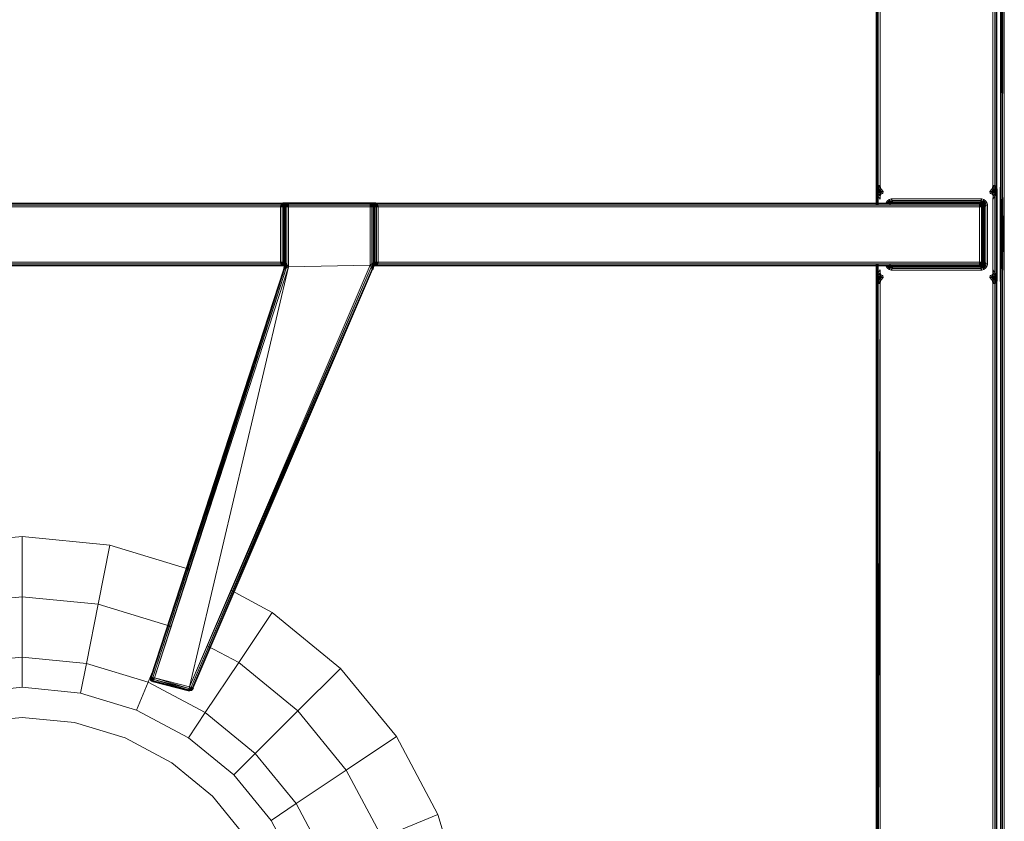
# Model space of a CAD drawing. Header units: millimetres. Extents: x 1 to 3476, y -521 to 159.
# Tile 114 of 130: x 3023 to 3169, y -239 to -120. Entities that reach past the tile are written whole.
import ezdxf

# ---------------------------------------------------------------- set-up
doc = ezdxf.new("R2010")
doc.units = ezdxf.units.MM
doc.layers.add('VG491211CA_dwg', color=8, linetype='Continuous', lineweight=9)

# ---------------------------------------------------------------- blocks, each defined once
blk = doc.blocks.new('VG491211CA_dwg-300031-Poziom 1')
at = {"color": 18, "lineweight": 9}
for p, q in [((599.59, -24.52), (599.59, -144.63)), ((599.86, -24.52), (599.86, -144.66)), ((600.04, -144.78), (600.04, -24.52)), ((600.16, -144.96), (600.16, -24.52)), ((600.82, -44.97), (600.71, -144.89)), ((600.71, -45.02), (600.71, -144.89)), ((600.82, -44.97), (600.83, -144.94)), ((601.01, -145.04), (600.82, -44.97)), ((601.01, -145.04), (601.01, -44.87)), ((601.27, -145.17), (601.01, -44.87)), ((601.27, -145.17), (601.27, -44.74)), ((582.23, -103.47), (582.23, -144.96)), ((582.34, -103.47), (582.34, -144.78)), ((582.53, -144.66), (582.53, -103.48)), ((582.79, -144.63), (582.79, -103.48)), ((582.23, -144.96), (582.19, -145.23)), ((582.19, -147.57), (582.19, -144.96)), ((582.34, -144.78), (582.23, -144.96)), ((582.23, -144.96), (582.37, -145.09)), ((582.23, -144.96), (582.27, -145.27)), ((582.23, -147.57), (582.23, -144.96)), ((582.53, -144.66), (582.34, -144.78)), ((582.37, -145.09), (582.34, -144.78)), ((582.54, -144.97), (582.34, -144.78)), ((582.34, -147.57), (582.34, -144.78)), ((582.54, -144.97), (582.37, -145.09)), ((582.79, -144.63), (582.53, -144.66)), ((582.54, -144.97), (582.53, -144.66)), ((582.85, -144.93), (582.53, -144.66)), ((582.53, -144.66), (582.53, -147.57)), ((582.85, -144.93), (582.54, -144.97)), ((582.64, -145.27), (582.54, -144.97)), ((582.85, -144.93), (582.64, -145.27)), ((582.85, -144.93), (582.79, -144.63)), ((582.79, -144.63), (582.79, -146.67)), ((583, -145.23), (582.85, -144.93)), ((599.54, -144.93), (599.38, -145.23)), ((599.59, -144.63), (599.54, -144.93)), ((599.86, -144.66), (599.54, -144.93)), ((599.84, -144.97), (599.54, -144.93)), ((599.54, -144.93), (599.75, -145.27)), ((599.86, -144.66), (599.59, -144.63)), ((599.59, -146.08), (599.59, -144.63)), ((599.84, -144.97), (599.75, -145.27)), ((599.86, -144.66), (599.84, -144.97)), ((600.04, -144.78), (599.84, -144.97)), ((600.01, -145.09), (599.84, -144.97)), ((600.04, -144.78), (599.86, -144.66)), ((599.86, -159.19), (599.86, -144.66)), ((600.04, -144.78), (600.01, -145.09)), ((600.16, -144.96), (600.01, -145.09)), ((600.16, -144.96), (600.04, -144.78)), ((600.04, -159.07), (600.04, -144.78)), ((600.12, -145.27), (600.16, -144.96)), ((600.19, -145.23), (600.16, -144.96)), ((600.71, -144.89), (600.67, -158.94)), ((600.67, -144.89), (600.67, -158.92)), ((600.67, -158.92), (600.67, -144.89)), ((600.71, -144.89), (600.71, -158.92)), ((600.71, -144.89), (600.71, -158.92)), ((600.83, -144.94), (600.71, -158.92)), ((600.83, -144.94), (600.82, -158.86)), ((601.01, -158.77), (600.83, -144.94)), ((582.19, -145.23), (582.27, -145.27)), ((582.19, -145.23), (582.23, -145.54)), ((582.19, -145.23), (582.19, -147.57)), ((582.27, -145.27), (582.23, -145.54)), ((582.23, -145.54), (582.37, -145.57)), ((582.23, -145.54), (582.34, -145.89)), ((582.23, -145.54), (582.23, -147.57)), ((582.37, -145.09), (582.27, -145.27)), ((582.27, -145.27), (582.45, -145.37)), ((582.27, -145.27), (582.37, -145.57)), ((582.34, -145.89), (582.37, -145.57)), ((582.34, -145.89), (582.52, -145.87)), ((582.34, -145.89), (582.53, -146.27)), ((582.34, -145.89), (582.34, -147.57)), ((582.45, -145.37), (582.37, -145.09)), ((582.64, -145.27), (582.37, -145.09)), ((582.37, -145.57), (582.45, -145.37)), ((582.37, -145.57), (582.6, -145.6)), ((582.37, -145.57), (582.52, -145.87)), ((582.64, -145.27), (582.45, -145.37)), ((582.6, -145.6), (582.45, -145.37)), ((582.52, -145.87), (582.6, -145.6)), ((582.52, -145.87), (582.92, -145.95)), ((582.52, -145.87), (582.78, -146.24)), ((582.53, -146.27), (582.52, -145.87)), ((582.53, -146.27), (582.79, -146.67)), ((582.53, -147.57), (582.53, -146.27)), ((582.6, -145.6), (582.64, -145.27)), ((582.6, -145.6), (582.85, -145.51)), ((582.92, -145.95), (582.6, -145.6)), ((583, -145.23), (582.64, -145.27)), ((582.85, -145.51), (582.64, -145.27)), ((582.78, -146.24), (582.92, -145.95)), ((582.79, -146.67), (582.78, -146.24)), ((582.85, -145.51), (583, -145.23)), ((582.85, -145.51), (583.27, -145.53)), ((582.92, -145.95), (582.85, -145.51)), ((583.2, -145.81), (582.85, -145.51)), ((582.92, -145.95), (583.2, -145.81)), ((583.27, -145.53), (583, -145.23)), ((583.2, -145.81), (583.27, -145.53)), ((599.38, -145.23), (599.12, -145.53)), ((599.12, -145.53), (599.53, -145.51)), ((599.12, -145.53), (599.18, -145.81)), ((599.53, -145.51), (599.18, -145.81)), ((599.18, -145.81), (599.47, -145.95)), ((599.75, -145.27), (599.38, -145.23)), ((599.38, -145.23), (599.53, -145.51)), ((599.53, -145.51), (599.47, -145.95)), ((599.78, -145.6), (599.47, -145.95)), ((599.47, -145.95), (599.87, -145.87)), ((599.47, -145.95), (599.61, -146.24)), ((599.75, -145.27), (599.53, -145.51)), ((599.53, -145.51), (599.78, -145.6)), ((599.61, -146.24), (599.59, -146.67)), ((599.59, -146.67), (599.86, -146.27)), ((599.61, -146.24), (599.87, -145.87)), ((600.01, -145.09), (599.75, -145.27)), ((599.93, -145.37), (599.75, -145.27)), ((599.75, -145.27), (599.78, -145.6)), ((599.93, -145.37), (599.78, -145.6)), ((599.78, -145.6), (600.01, -145.57)), ((599.78, -145.6), (599.87, -145.87)), ((599.87, -145.87), (599.86, -146.27)), ((599.86, -146.27), (600.04, -145.89)), ((599.86, -146.27), (599.86, -157.58)), ((599.87, -145.87), (600.01, -145.57)), ((599.87, -145.87), (600.04, -145.89)), ((600.01, -145.09), (599.93, -145.37)), ((600.12, -145.27), (599.93, -145.37)), ((599.93, -145.37), (600.01, -145.57)), ((600.12, -145.27), (600.01, -145.09)), ((600.01, -145.57), (600.12, -145.27)), ((600.16, -145.54), (600.01, -145.57)), ((600.01, -145.57), (600.04, -145.89)), ((600.04, -145.89), (600.16, -145.54)), ((600.04, -157.96), (600.04, -145.89)), ((600.19, -145.23), (600.12, -145.27)), ((600.16, -145.54), (600.12, -145.27)), ((600.16, -145.54), (600.19, -145.23)), ((600.16, -158.31), (600.16, -145.54)), ((600.16, -146.08), (600.16, -158.89)), ((600.19, -158.62), (600.19, -145.23)), ((600.19, -146.08), (600.19, -158.89)), ((600.82, -146.08), (600.82, -158.86)), ((601.01, -158.77), (601.01, -145.04)), ((601.27, -158.64), (601.01, -145.04)), ((601.01, -158.77), (601.01, -146.08)), ((601.27, -158.64), (601.27, -145.17)), ((493.91, -147.26), (413.95, -147.26)), ((493.73, -147.38), (414.14, -147.38)), ((414.25, -147.56), (493.61, -147.56)), ((414.29, -147.83), (493.58, -147.83)), ((493.61, -147.56), (493.58, -147.83)), ((493.58, -147.83), (493.84, -147.83)), ((493.58, -147.83), (493.58, -156.02)), ((494.78, -147.83), (493.58, -147.83)), ((493.73, -147.38), (493.61, -147.56)), ((493.61, -147.56), (493.87, -147.57)), ((493.61, -147.56), (493.84, -147.83)), ((508.08, -147.56), (493.61, -147.56)), ((493.91, -147.26), (493.73, -147.38)), ((493.73, -147.38), (493.98, -147.35)), ((493.73, -147.38), (493.87, -147.57)), ((493.73, -147.38), (507.97, -147.38)), ((493.87, -147.57), (493.84, -147.83)), ((493.84, -147.83), (494.03, -147.83)), ((493.84, -147.83), (493.84, -156.02)), ((493.98, -147.35), (493.87, -147.57)), ((493.87, -147.57), (494.06, -147.57)), ((493.87, -147.57), (494.03, -147.83)), ((494.18, -147.23), (493.91, -147.26)), ((493.91, -147.23), (507.78, -147.23)), ((494.16, -147.26), (493.91, -147.26)), ((493.91, -147.26), (493.98, -147.35)), ((493.91, -147.26), (507.78, -147.26)), ((494.16, -147.26), (493.98, -147.35)), ((493.98, -147.35), (494.18, -147.34)), ((493.98, -147.35), (494.06, -147.57)), ((494.06, -147.57), (494.03, -147.83)), ((494.03, -147.83), (494.18, -147.57)), ((494.03, -147.83), (494.14, -147.83)), ((494.03, -147.83), (494.03, -156.02)), ((494.18, -147.34), (494.06, -147.57)), ((494.06, -147.57), (494.18, -147.57)), ((494.14, -147.83), (494.21, -147.56)), ((494.14, -147.83), (494.18, -147.57)), ((494.14, -147.83), (494.18, -147.83)), ((494.14, -156.02), (494.14, -147.83)), ((494.44, -147.23), (494.16, -147.26)), ((494.18, -147.23), (494.16, -147.26)), ((494.33, -147.25), (494.16, -147.26)), ((494.16, -147.26), (494.18, -147.34)), ((494.44, -147.23), (494.18, -147.23)), ((494.18, -147.34), (494.33, -147.25)), ((494.18, -147.34), (494.29, -147.36)), ((494.18, -147.57), (494.18, -147.34)), ((494.18, -147.57), (494.29, -147.36)), ((494.18, -147.57), (494.33, -147.38)), ((494.21, -147.56), (494.18, -147.83)), ((494.18, -147.57), (494.21, -147.56)), ((494.18, -147.83), (494.21, -147.56)), ((494.18, -147.83), (494.25, -147.58)), ((494.18, -147.83), (494.21, -147.83)), ((494.18, -147.83), (494.18, -156.02)), ((494.18, -156.02), (494.18, -147.83)), ((494.33, -147.38), (494.21, -147.56)), ((494.21, -147.56), (494.33, -147.38)), ((494.21, -147.56), (494.35, -147.39)), ((494.21, -147.56), (494.25, -147.58)), ((494.25, -147.58), (494.21, -147.83)), ((494.21, -147.83), (494.35, -147.62)), ((494.21, -147.83), (494.33, -147.83)), ((494.21, -147.83), (494.21, -156.07)), ((494.35, -147.39), (494.25, -147.58)), ((494.25, -147.58), (494.4, -147.45)), ((494.25, -147.58), (494.35, -147.62)), ((494.29, -147.36), (494.33, -147.25)), ((494.29, -147.36), (494.46, -147.26)), ((494.29, -147.36), (494.33, -147.38)), ((494.33, -147.25), (494.63, -147.23)), ((494.44, -147.23), (494.33, -147.25)), ((494.46, -147.26), (494.33, -147.25)), ((494.51, -147.26), (494.33, -147.38)), ((494.33, -147.38), (494.46, -147.26)), ((494.33, -147.38), (494.51, -147.26)), ((494.33, -147.38), (494.35, -147.39)), ((494.33, -147.83), (494.35, -147.62)), ((494.51, -147.83), (494.33, -147.83)), ((494.33, -147.83), (494.33, -156.2)), ((494.51, -147.26), (494.35, -147.39)), ((494.53, -147.3), (494.35, -147.39)), ((494.35, -147.39), (494.4, -147.45)), ((494.35, -147.62), (494.4, -147.45)), ((494.35, -147.62), (494.53, -147.58)), ((494.51, -147.83), (494.35, -147.62)), ((494.53, -147.3), (494.4, -147.45)), ((494.4, -147.45), (494.57, -147.39)), ((494.53, -147.58), (494.4, -147.45)), ((494.63, -147.23), (494.44, -147.23)), ((494.46, -147.26), (494.63, -147.23)), ((494.46, -147.26), (494.74, -147.23)), ((494.51, -147.26), (494.46, -147.26)), ((494.78, -147.23), (494.51, -147.26)), ((494.51, -147.26), (494.74, -147.23)), ((494.51, -147.26), (494.78, -147.23)), ((494.53, -147.3), (494.51, -147.26)), ((494.51, -147.83), (494.53, -147.58)), ((494.51, -156.41), (494.51, -147.83)), ((494.78, -147.83), (494.51, -147.83)), ((494.78, -147.23), (494.53, -147.3)), ((494.78, -147.26), (494.53, -147.3)), ((494.57, -147.39), (494.53, -147.3)), ((494.53, -147.58), (494.57, -147.39)), ((494.53, -147.58), (494.78, -147.56)), ((494.78, -147.83), (494.53, -147.58)), ((494.78, -147.26), (494.57, -147.39)), ((494.57, -147.39), (494.78, -147.38)), ((494.78, -147.56), (494.57, -147.39)), ((494.74, -147.23), (494.63, -147.23)), ((494.78, -147.23), (494.74, -147.23)), ((494.78, -147.26), (494.78, -147.23)), ((506.92, -147.23), (494.78, -147.23)), ((494.78, -147.38), (494.78, -147.26)), ((506.92, -147.26), (494.78, -147.26)), ((494.78, -147.56), (494.78, -147.38)), ((494.78, -147.38), (506.92, -147.38)), ((494.78, -147.83), (494.78, -147.56)), ((494.78, -147.56), (506.92, -147.56)), ((494.78, -156.71), (494.78, -147.83)), ((494.78, -147.83), (506.92, -147.83)), ((507.18, -147.26), (506.92, -147.23)), ((506.92, -147.23), (507.16, -147.3)), ((506.92, -147.23), (506.92, -147.26)), ((506.92, -147.23), (507.18, -147.26)), ((506.96, -147.23), (506.92, -147.23)), ((507.16, -147.3), (506.92, -147.26)), ((506.92, -147.26), (507.13, -147.39)), ((506.92, -147.26), (506.92, -147.38)), ((506.92, -147.38), (507.13, -147.39)), ((506.92, -147.38), (506.92, -147.56)), ((506.92, -147.56), (507.13, -147.39)), ((506.92, -147.56), (507.16, -147.58)), ((506.92, -147.56), (506.92, -147.83)), ((506.92, -147.83), (507.16, -147.58)), ((507.18, -147.83), (506.92, -147.83)), ((506.92, -147.83), (506.92, -156.51)), ((508.12, -147.83), (506.92, -147.83)), ((506.96, -147.23), (507.23, -147.26)), ((507.07, -147.23), (506.96, -147.23)), ((506.96, -147.23), (507.18, -147.26)), ((507.26, -147.23), (507.07, -147.23)), ((507.07, -147.23), (507.36, -147.25)), ((507.07, -147.23), (507.23, -147.26)), ((507.16, -147.3), (507.13, -147.39)), ((507.13, -147.39), (507.29, -147.45)), ((507.13, -147.39), (507.16, -147.58)), ((507.18, -147.26), (507.16, -147.3)), ((507.35, -147.39), (507.16, -147.3)), ((507.16, -147.3), (507.29, -147.45)), ((507.16, -147.58), (507.29, -147.45)), ((507.16, -147.58), (507.35, -147.62)), ((507.16, -147.58), (507.18, -147.83)), ((507.37, -147.38), (507.18, -147.26)), ((507.18, -147.26), (507.35, -147.39)), ((507.18, -147.26), (507.37, -147.38)), ((507.23, -147.26), (507.18, -147.26)), ((507.18, -147.83), (507.35, -147.62)), ((507.37, -147.83), (507.18, -147.83)), ((507.18, -147.83), (507.18, -156.3)), ((507.36, -147.25), (507.23, -147.26)), ((507.23, -147.26), (507.41, -147.36)), ((507.23, -147.26), (507.37, -147.38)), ((507.53, -147.26), (507.26, -147.23)), ((507.26, -147.23), (507.36, -147.25)), ((507.52, -147.23), (507.26, -147.23)), ((507.29, -147.45), (507.35, -147.39)), ((507.29, -147.45), (507.35, -147.62)), ((507.44, -147.58), (507.29, -147.45)), ((507.35, -147.39), (507.37, -147.38)), ((507.44, -147.58), (507.35, -147.39)), ((507.48, -147.56), (507.35, -147.39)), ((507.35, -147.62), (507.44, -147.58)), ((507.35, -147.62), (507.37, -147.83)), ((507.48, -147.83), (507.35, -147.62)), ((507.53, -147.26), (507.36, -147.25)), ((507.36, -147.25), (507.52, -147.34)), ((507.36, -147.25), (507.41, -147.36)), ((507.37, -147.38), (507.41, -147.36)), ((507.48, -147.56), (507.37, -147.38)), ((507.37, -147.38), (507.52, -147.57)), ((507.37, -147.38), (507.48, -147.56)), ((507.37, -156.15), (507.37, -147.83)), ((507.37, -147.83), (507.48, -147.83)), ((507.41, -147.36), (507.52, -147.34)), ((507.41, -147.36), (507.52, -147.57)), ((507.44, -147.58), (507.48, -147.56)), ((507.48, -147.83), (507.44, -147.58)), ((507.52, -147.83), (507.44, -147.58)), ((507.52, -147.83), (507.48, -147.56)), ((507.48, -147.56), (507.52, -147.57)), ((507.48, -147.56), (507.56, -147.83)), ((507.48, -147.56), (507.52, -147.83)), ((507.48, -147.83), (507.52, -147.83)), ((507.48, -156.05), (507.48, -147.83)), ((507.78, -147.26), (507.52, -147.23)), ((507.52, -147.23), (507.53, -147.26)), ((507.53, -147.26), (507.52, -147.34)), ((507.52, -147.34), (507.72, -147.35)), ((507.52, -147.57), (507.52, -147.34)), ((507.63, -147.57), (507.52, -147.34)), ((507.52, -147.57), (507.63, -147.57)), ((507.52, -147.57), (507.67, -147.83)), ((507.52, -147.57), (507.56, -147.83)), ((507.52, -147.83), (507.56, -147.83)), ((507.52, -156.02), (507.52, -147.83)), ((507.52, -147.83), (507.52, -156.02)), ((507.72, -147.35), (507.53, -147.26)), ((507.78, -147.26), (507.53, -147.26)), ((507.56, -147.83), (507.67, -147.83)), ((507.56, -147.83), (507.56, -156.02)), ((507.63, -147.57), (507.72, -147.35)), ((507.67, -147.83), (507.63, -147.57)), ((507.63, -147.57), (507.83, -147.57)), ((507.67, -147.83), (507.83, -147.57)), ((507.67, -147.83), (507.86, -147.83)), ((507.67, -156.02), (507.67, -147.83)), ((507.78, -147.26), (507.72, -147.35)), ((507.72, -147.35), (507.97, -147.38)), ((507.83, -147.57), (507.72, -147.35)), ((507.97, -147.38), (507.78, -147.26)), ((597.59, -147.26), (507.78, -147.26)), ((507.83, -147.57), (507.97, -147.38)), ((507.83, -147.57), (508.08, -147.56)), ((507.86, -147.83), (507.83, -147.57)), ((507.86, -147.83), (508.08, -147.56)), ((507.86, -147.83), (508.12, -147.83)), ((507.86, -156.02), (507.86, -147.83)), ((508.08, -147.56), (507.97, -147.38)), ((584.19, -147.38), (507.97, -147.38)), ((508.12, -147.83), (508.08, -147.56)), ((508.08, -147.56), (584.19, -147.56)), ((508.12, -156.02), (508.12, -147.83)), ((508.12, -147.83), (597.59, -147.83)), ((583.89, -146.93), (583.71, -147.17)), ((583.71, -147.17), (584.11, -147.14)), ((584.14, -146.74), (583.89, -146.93)), ((584.11, -147.14), (583.89, -146.93)), ((584.11, -147.14), (583.94, -147.36)), ((584.14, -146.74), (584.11, -147.14)), ((584.32, -146.97), (584.11, -147.14)), ((584.22, -147.25), (584.11, -147.14)), ((584.44, -146.63), (584.14, -146.74)), ((584.32, -146.97), (584.14, -146.74)), ((584.19, -147.54), (584.31, -147.34)), ((584.31, -147.37), (584.19, -147.55)), ((584.32, -147.37), (584.19, -147.55)), ((584.19, -147.38), (597.59, -147.38)), ((584.19, -147.56), (597.59, -147.56)), ((584.32, -146.97), (584.22, -147.25)), ((584.43, -147.12), (584.22, -147.25)), ((584.23, -147.56), (584.31, -147.34)), ((584.34, -147.38), (584.23, -147.56)), ((584.23, -147.56), (584.34, -147.38)), ((584.27, -147.26), (584.79, -147.23)), ((584.31, -147.34), (584.43, -147.12)), ((584.6, -146.89), (584.32, -146.97)), ((584.43, -147.12), (584.32, -146.97)), ((584.6, -146.89), (584.43, -147.12)), ((584.7, -147.08), (584.43, -147.12)), ((584.51, -147.23), (584.43, -147.12)), ((584.6, -146.89), (584.44, -146.63)), ((597.94, -146.63), (584.44, -146.63)), ((584.51, -147.23), (584.7, -147.08)), ((584.51, -147.23), (584.77, -147.19)), ((584.53, -147.26), (584.51, -147.23)), ((584.53, -147.26), (584.77, -147.19)), ((584.79, -147.23), (584.53, -147.26)), ((584.53, -147.26), (584.79, -147.23)), ((584.7, -147.08), (584.6, -146.89)), ((597.79, -146.89), (584.6, -146.89)), ((584.77, -147.19), (584.7, -147.08)), ((597.68, -147.08), (584.7, -147.08)), ((584.79, -147.23), (584.77, -147.19)), ((584.77, -147.19), (597.61, -147.19)), ((597.61, -147.19), (597.59, -147.23)), ((597.86, -147.26), (597.59, -147.23)), ((597.59, -147.23), (597.84, -147.3)), ((597.59, -147.23), (597.59, -147.26)), ((597.59, -147.23), (597.86, -147.26)), ((597.84, -147.3), (597.59, -147.26)), ((597.59, -147.26), (597.8, -147.39)), ((597.59, -147.26), (597.59, -147.38)), ((597.59, -147.38), (597.8, -147.39)), ((597.59, -147.38), (597.59, -147.56)), ((597.59, -147.56), (597.8, -147.39)), ((597.59, -147.56), (597.84, -147.58)), ((597.59, -147.56), (597.59, -147.83)), ((597.59, -147.83), (597.84, -147.58)), ((597.59, -147.83), (597.86, -147.83)), ((597.59, -147.83), (597.59, -156.02)), ((597.68, -147.08), (597.61, -147.19)), ((597.61, -147.19), (597.88, -147.23)), ((597.61, -147.19), (597.86, -147.26)), ((597.79, -146.89), (597.68, -147.08)), ((597.96, -147.12), (597.68, -147.08)), ((597.68, -147.08), (597.88, -147.23)), ((597.94, -146.63), (597.79, -146.89)), ((598.06, -146.97), (597.79, -146.89)), ((597.79, -146.89), (597.96, -147.12)), ((597.84, -147.3), (597.8, -147.39)), ((597.8, -147.39), (597.97, -147.45)), ((597.8, -147.39), (597.84, -147.58)), ((597.86, -147.26), (597.84, -147.3)), ((598.02, -147.39), (597.84, -147.3)), ((597.84, -147.3), (597.97, -147.45)), ((597.84, -147.58), (597.97, -147.45)), ((597.84, -147.58), (598.02, -147.62)), ((597.84, -147.58), (597.86, -147.83)), ((597.88, -147.23), (597.86, -147.26)), ((598.04, -147.38), (597.86, -147.26)), ((597.86, -147.26), (598.02, -147.39)), ((597.86, -147.26), (598.07, -147.34)), ((597.86, -147.26), (598.04, -147.38)), ((597.86, -147.83), (598.02, -147.62)), ((597.86, -147.83), (598.04, -147.83)), ((597.86, -147.83), (597.86, -156.02)), ((597.96, -147.12), (597.88, -147.23)), ((597.88, -147.23), (598.07, -147.34)), ((598.25, -146.74), (597.94, -146.63)), ((598.06, -146.97), (597.96, -147.12)), ((598.17, -147.25), (597.96, -147.12)), ((597.96, -147.12), (598.07, -147.34)), ((598.02, -147.39), (597.97, -147.45)), ((597.97, -147.45), (598.02, -147.62)), ((598.12, -147.58), (597.97, -147.45)), ((598.04, -147.38), (598.02, -147.39)), ((598.12, -147.58), (598.02, -147.39)), ((598.16, -147.56), (598.02, -147.39)), ((598.02, -147.62), (598.12, -147.58)), ((598.02, -147.62), (598.04, -147.83)), ((598.16, -147.83), (598.02, -147.62)), ((598.07, -147.34), (598.04, -147.38)), ((598.16, -147.56), (598.04, -147.38)), ((598.04, -147.38), (598.16, -147.56)), ((598.04, -147.83), (598.16, -147.83)), ((598.04, -147.83), (598.04, -156.02)), ((598.25, -146.74), (598.06, -146.97)), ((598.28, -147.14), (598.06, -146.97)), ((598.06, -146.97), (598.17, -147.25)), ((598.17, -147.25), (598.07, -147.34)), ((598.07, -147.34), (598.3, -147.46)), ((598.07, -147.34), (598.19, -147.54)), ((598.16, -147.56), (598.07, -147.34)), ((598.12, -147.58), (598.16, -147.56)), ((598.16, -147.83), (598.12, -147.58)), ((598.19, -147.83), (598.12, -147.58)), ((598.16, -147.56), (598.19, -147.54)), ((598.19, -147.83), (598.16, -147.56)), ((598.16, -147.56), (598.23, -147.8)), ((598.16, -147.56), (598.19, -147.83)), ((598.16, -147.83), (598.19, -147.83)), ((598.16, -156.02), (598.16, -147.83)), ((598.28, -147.14), (598.17, -147.25)), ((598.3, -147.46), (598.17, -147.25)), ((598.45, -147.36), (598.17, -147.25)), ((598.19, -147.54), (598.3, -147.46)), ((598.19, -147.54), (598.34, -147.74)), ((598.19, -147.54), (598.23, -147.8)), ((598.19, -147.83), (598.23, -147.8)), ((598.19, -156.02), (598.19, -147.83)), ((598.19, -147.83), (598.19, -156.02)), ((598.23, -147.8), (598.34, -147.74)), ((598.23, -147.8), (598.23, -156.05)), ((598.49, -146.93), (598.25, -146.74)), ((598.25, -146.74), (598.28, -147.14)), ((598.49, -146.93), (598.28, -147.14)), ((598.45, -147.36), (598.28, -147.14)), ((598.67, -147.17), (598.28, -147.14)), ((598.3, -147.46), (598.45, -147.36)), ((598.34, -147.74), (598.3, -147.46)), ((598.53, -147.63), (598.3, -147.46)), ((598.34, -147.74), (598.53, -147.63)), ((598.34, -156.11), (598.34, -147.74)), ((598.45, -147.36), (598.67, -147.17)), ((598.53, -147.63), (598.45, -147.36)), ((598.67, -147.17), (598.49, -146.93)), ((598.53, -147.63), (598.79, -147.47)), ((598.53, -156.22), (598.53, -147.63)), ((598.79, -147.47), (598.67, -147.17)), ((598.79, -156.38), (598.79, -147.47)), ((599.59, -146.67), (599.59, -157.18)), ((413.96, -156.59), (493.92, -156.59)), ((414.14, -156.47), (493.73, -156.47)), ((493.61, -156.29), (414.25, -156.29)), ((493.58, -156.02), (414.29, -156.02)), ((474.82, -217.88), (494.78, -156.71)), ((506.92, -156.51), (480.05, -219.21)), ((494.78, -156.71), (480.05, -219.21)), ((493.58, -156.02), (493.61, -156.29)), ((493.84, -156.02), (493.58, -156.02)), ((493.84, -156.02), (493.61, -156.29)), ((493.89, -156.28), (493.61, -156.29)), ((493.61, -156.29), (493.73, -156.47)), ((493.89, -156.28), (493.73, -156.47)), ((494.01, -156.51), (493.73, -156.47)), ((493.73, -156.47), (493.92, -156.59)), ((493.84, -156.02), (493.89, -156.28)), ((494.03, -156.02), (493.84, -156.02)), ((494.03, -156.02), (493.89, -156.28)), ((493.89, -156.28), (494.01, -156.51)), ((494.06, -156.32), (493.89, -156.28)), ((493.92, -156.59), (494.01, -156.51)), ((493.92, -156.59), (494.16, -156.62)), ((493.92, -156.59), (494.18, -156.62)), ((494.06, -156.32), (494.01, -156.51)), ((494.14, -156.62), (494.01, -156.51)), ((494.01, -156.51), (494.16, -156.62)), ((494.03, -156.02), (494.06, -156.32)), ((494.13, -156.32), (494.03, -156.02)), ((494.14, -156.02), (494.03, -156.02)), ((494.06, -156.32), (494.14, -156.62)), ((494.14, -156.62), (494.06, -156.32)), ((494.13, -156.32), (494.06, -156.32)), ((494.08, -156.91), (494.13, -156.62)), ((494.13, -156.62), (494.08, -156.91)), ((494.16, -156.62), (494.11, -156.9)), ((494.13, -156.62), (494.11, -156.9)), ((494.12, -156.91), (494.14, -156.62)), ((494.12, -156.91), (494.13, -156.62)), ((494.13, -156.32), (494.14, -156.02)), ((494.18, -156.02), (494.13, -156.32)), ((494.17, -156.32), (494.13, -156.62)), ((494.14, -156.62), (494.13, -156.32)), ((494.13, -156.62), (494.13, -156.32)), ((494.17, -156.32), (494.13, -156.32)), ((494.13, -156.62), (494.17, -156.32)), ((494.19, -156.35), (494.13, -156.62)), ((494.13, -156.62), (494.14, -156.62)), ((494.16, -156.62), (494.13, -156.62)), ((494.18, -156.02), (494.14, -156.02)), ((494.16, -156.62), (494.14, -156.62)), ((494.29, -156.74), (494.14, -156.62)), ((494.14, -156.62), (494.14, -156.62)), ((494.14, -156.62), (494.2, -156.91)), ((494.2, -156.91), (494.14, -156.62)), ((494.19, -156.35), (494.16, -156.62)), ((494.29, -156.41), (494.16, -156.62)), ((494.16, -156.62), (494.29, -156.74)), ((494.16, -156.62), (494.43, -156.66)), ((494.18, -156.62), (494.16, -156.62)), ((494.24, -156.63), (494.16, -156.62)), ((494.16, -156.62), (494.22, -156.86)), ((494.18, -156.02), (494.17, -156.32)), ((494.17, -156.32), (494.18, -156.02)), ((494.21, -156.07), (494.17, -156.32)), ((494.19, -156.35), (494.17, -156.32)), ((494.21, -156.07), (494.18, -156.02)), ((494.18, -156.62), (494.43, -156.66)), ((494.21, -156.07), (494.19, -156.35)), ((494.33, -156.2), (494.19, -156.35)), ((494.29, -156.41), (494.19, -156.35)), ((494.29, -156.74), (494.2, -156.91)), ((494.33, -156.2), (494.21, -156.07)), ((494.24, -156.63), (494.22, -156.86)), ((494.22, -156.86), (494.46, -156.67)), ((494.29, -156.41), (494.24, -156.63)), ((494.46, -156.67), (494.24, -156.63)), ((494.33, -156.2), (494.29, -156.41)), ((494.46, -156.67), (494.29, -156.41)), ((494.51, -156.41), (494.29, -156.41)), ((494.43, -156.66), (494.29, -156.74)), ((494.59, -156.77), (494.29, -156.74)), ((494.29, -156.74), (494.36, -156.93)), ((494.51, -156.41), (494.33, -156.2)), ((494.44, -156.92), (494.46, -156.67)), ((494.44, -156.92), (494.78, -156.71)), ((494.46, -156.67), (494.51, -156.41)), ((494.78, -156.71), (494.46, -156.67)), ((494.78, -156.71), (494.51, -156.41)), ((506.92, -156.51), (494.78, -156.71)), ((507.18, -156.3), (506.92, -156.51)), ((506.92, -156.51), (507.25, -156.57)), ((506.92, -156.51), (507.09, -156.8)), ((507.25, -156.57), (507.09, -156.8)), ((507.37, -156.15), (507.18, -156.3)), ((507.18, -156.3), (507.37, -156.4)), ((507.18, -156.3), (507.25, -156.57)), ((507.24, -156.66), (507.49, -156.62)), ((507.24, -156.66), (507.52, -156.62)), ((507.24, -156.66), (507.28, -156.74)), ((507.37, -156.4), (507.25, -156.57)), ((507.25, -156.57), (507.37, -156.6)), ((507.25, -156.57), (507.3, -156.78)), ((507.46, -156.62), (507.28, -156.74)), ((507.28, -156.74), (507.49, -156.62)), ((507.28, -156.9), (507.46, -156.62)), ((507.46, -156.62), (507.28, -156.9)), ((507.28, -156.9), (507.28, -156.74)), ((507.3, -156.78), (507.37, -156.6)), ((507.46, -156.62), (507.36, -156.9)), ((507.48, -156.05), (507.37, -156.15)), ((507.37, -156.4), (507.37, -156.15)), ((507.47, -156.35), (507.37, -156.15)), ((507.47, -156.35), (507.37, -156.6)), ((507.47, -156.35), (507.37, -156.4)), ((507.37, -156.6), (507.37, -156.4)), ((507.37, -156.86), (507.37, -156.6)), ((507.44, -156.61), (507.37, -156.6)), ((507.37, -156.86), (507.44, -156.61)), ((507.37, -156.86), (507.46, -156.61)), ((507.4, -156.9), (507.46, -156.61)), ((507.46, -156.61), (507.4, -156.9)), ((507.4, -156.9), (507.46, -156.62)), ((507.51, -156.32), (507.44, -156.61)), ((507.44, -156.61), (507.47, -156.35)), ((507.46, -156.61), (507.44, -156.61)), ((507.46, -156.61), (507.51, -156.32)), ((507.54, -156.32), (507.46, -156.62)), ((507.51, -156.32), (507.46, -156.62)), ((507.51, -156.32), (507.46, -156.61)), ((507.46, -156.62), (507.62, -156.33)), ((507.62, -156.33), (507.46, -156.62)), ((507.65, -156.5), (507.46, -156.62)), ((507.46, -156.62), (507.46, -156.61)), ((507.49, -156.62), (507.46, -156.62)), ((507.46, -156.62), (507.46, -156.62)), ((507.47, -156.35), (507.48, -156.05)), ((507.51, -156.32), (507.47, -156.35)), ((507.52, -156.02), (507.48, -156.05)), ((507.51, -156.32), (507.48, -156.05)), ((507.49, -156.62), (507.65, -156.5)), ((507.49, -156.62), (507.78, -156.59)), ((507.52, -156.62), (507.49, -156.62)), ((507.51, -156.32), (507.52, -156.02)), ((507.52, -156.02), (507.51, -156.32)), ((507.54, -156.32), (507.51, -156.32)), ((507.56, -156.02), (507.52, -156.02)), ((507.52, -156.02), (507.54, -156.32)), ((507.52, -156.62), (507.78, -156.59)), ((507.56, -156.02), (507.54, -156.32)), ((507.62, -156.33), (507.54, -156.32)), ((507.67, -156.02), (507.56, -156.02)), ((507.56, -156.02), (507.62, -156.33)), ((507.62, -156.33), (507.67, -156.02)), ((507.8, -156.28), (507.62, -156.33)), ((507.65, -156.5), (507.62, -156.33)), ((507.65, -156.5), (507.8, -156.28)), ((507.97, -156.47), (507.65, -156.5)), ((507.78, -156.59), (507.65, -156.5)), ((507.8, -156.28), (507.67, -156.02)), ((507.86, -156.02), (507.67, -156.02)), ((507.78, -156.59), (507.97, -156.47)), ((507.78, -156.59), (584.19, -156.59)), ((507.8, -156.28), (507.86, -156.02)), ((507.97, -156.47), (507.8, -156.28)), ((508.08, -156.29), (507.8, -156.28)), ((508.08, -156.29), (507.86, -156.02)), ((508.12, -156.02), (507.86, -156.02)), ((507.97, -156.47), (508.08, -156.29)), ((584.19, -156.47), (507.97, -156.47)), ((508.08, -156.29), (508.12, -156.02)), ((584.19, -156.29), (508.08, -156.29)), ((584.19, -156.02), (508.12, -156.02)), ((582.19, -156.29), (582.19, -158.62)), ((582.19, -158.89), (582.19, -156.29)), ((582.23, -156.29), (582.23, -158.31)), ((582.23, -158.89), (582.23, -156.29)), ((582.34, -156.29), (582.34, -157.96)), ((582.34, -159.07), (582.34, -156.29)), ((582.53, -157.58), (582.53, -156.29)), ((582.53, -156.29), (582.53, -159.19)), ((583.71, -156.68), (584.11, -156.71)), ((583.71, -156.68), (583.89, -156.92)), ((584.11, -156.71), (583.89, -156.92)), ((584.22, -156.6), (584.11, -156.71)), ((584.11, -156.71), (584.32, -156.88)), ((584.14, -157.11), (584.11, -156.71)), ((597.59, -156.02), (584.19, -156.02)), ((597.59, -156.29), (584.19, -156.29)), ((584.31, -156.48), (584.19, -156.3)), ((584.32, -156.48), (584.19, -156.3)), ((584.31, -156.51), (584.19, -156.31)), ((597.59, -156.47), (584.19, -156.47)), ((584.19, -156.49), (584.31, -156.48)), ((584.19, -156.49), (584.43, -156.58)), ((584.19, -156.59), (597.59, -156.59)), ((584.19, -156.62), (597.59, -156.62)), ((584.31, -156.51), (584.22, -156.6)), ((584.22, -156.6), (584.43, -156.73)), ((584.32, -156.88), (584.22, -156.6)), ((584.23, -156.29), (584.34, -156.47)), ((584.34, -156.47), (584.23, -156.29)), ((584.23, -156.29), (584.31, -156.51)), ((584.43, -156.58), (584.27, -156.59)), ((584.79, -156.62), (584.27, -156.59)), ((584.34, -156.47), (584.31, -156.51)), ((584.31, -156.48), (584.43, -156.58)), ((584.43, -156.73), (584.31, -156.51)), ((584.51, -156.62), (584.31, -156.51)), ((584.53, -156.59), (584.31, -156.51)), ((584.32, -156.48), (584.53, -156.59)), ((584.32, -156.48), (584.53, -156.59)), ((584.32, -156.88), (584.43, -156.73)), ((584.53, -156.59), (584.34, -156.47)), ((584.53, -156.59), (584.43, -156.58)), ((584.43, -156.58), (584.79, -156.62)), ((584.43, -156.73), (584.51, -156.62)), ((584.43, -156.73), (584.7, -156.77)), ((584.6, -156.96), (584.43, -156.73)), ((584.51, -156.62), (584.53, -156.59)), ((584.7, -156.77), (584.51, -156.62)), ((584.77, -156.66), (584.51, -156.62)), ((584.53, -156.59), (584.79, -156.62)), ((584.77, -156.66), (584.53, -156.59)), ((584.79, -156.62), (584.53, -156.59)), ((584.7, -156.77), (584.77, -156.66)), ((584.77, -156.66), (584.79, -156.62)), ((597.61, -156.66), (584.77, -156.66)), ((597.59, -156.62), (584.79, -156.62)), ((597.86, -156.02), (597.59, -156.02)), ((597.59, -156.02), (597.84, -156.27)), ((597.59, -156.02), (597.59, -156.29)), ((597.84, -156.27), (597.59, -156.29)), ((597.59, -156.29), (597.8, -156.46)), ((597.59, -156.29), (597.59, -156.47)), ((597.8, -156.46), (597.59, -156.47)), ((597.59, -156.59), (597.8, -156.46)), ((597.59, -156.47), (597.59, -156.59)), ((597.59, -156.59), (597.84, -156.55)), ((597.59, -156.62), (597.84, -156.55)), ((597.59, -156.59), (597.59, -156.62)), ((597.59, -156.62), (597.86, -156.59)), ((597.86, -156.59), (597.59, -156.62)), ((597.59, -156.62), (597.61, -156.66)), ((597.86, -156.59), (597.61, -156.66)), ((597.88, -156.62), (597.61, -156.66)), ((597.61, -156.66), (597.68, -156.77)), ((597.88, -156.62), (597.68, -156.77)), ((597.68, -156.77), (597.96, -156.73)), ((597.79, -156.96), (597.96, -156.73)), ((597.84, -156.27), (597.8, -156.46)), ((597.97, -156.4), (597.8, -156.46)), ((597.8, -156.46), (597.84, -156.55)), ((597.86, -156.02), (597.84, -156.27)), ((598.02, -156.23), (597.84, -156.27)), ((597.84, -156.27), (597.97, -156.4)), ((597.84, -156.55), (597.97, -156.4)), ((597.84, -156.55), (598.02, -156.46)), ((597.84, -156.55), (597.86, -156.59)), ((598.04, -156.02), (597.86, -156.02)), ((597.86, -156.02), (598.02, -156.23)), ((597.86, -156.59), (598.02, -156.46)), ((597.86, -156.59), (598.04, -156.47)), ((598.04, -156.47), (597.86, -156.59)), ((597.86, -156.59), (598.07, -156.51)), ((597.86, -156.59), (597.88, -156.62)), ((598.07, -156.51), (597.88, -156.62)), ((597.88, -156.62), (597.96, -156.73)), ((598.07, -156.51), (597.96, -156.73)), ((597.96, -156.73), (598.17, -156.6)), ((597.96, -156.73), (598.06, -156.88)), ((598.02, -156.23), (597.97, -156.4)), ((598.12, -156.27), (597.97, -156.4)), ((597.97, -156.4), (598.02, -156.46)), ((598.16, -156.02), (598.02, -156.23)), ((598.04, -156.02), (598.02, -156.23)), ((598.12, -156.27), (598.02, -156.23)), ((598.02, -156.46), (598.12, -156.27)), ((598.16, -156.29), (598.02, -156.46)), ((598.02, -156.46), (598.04, -156.47)), ((598.16, -156.02), (598.04, -156.02)), ((598.04, -156.47), (598.16, -156.29)), ((598.16, -156.29), (598.04, -156.47)), ((598.04, -156.47), (598.07, -156.51)), ((598.06, -156.88), (598.17, -156.6)), ((598.06, -156.88), (598.28, -156.71)), ((598.16, -156.29), (598.07, -156.51)), ((598.19, -156.31), (598.07, -156.51)), ((598.3, -156.39), (598.07, -156.51)), ((598.07, -156.51), (598.17, -156.6)), ((598.12, -156.27), (598.16, -156.02)), ((598.19, -156.02), (598.12, -156.27)), ((598.16, -156.29), (598.12, -156.27)), ((598.16, -156.29), (598.19, -156.02)), ((598.19, -156.02), (598.16, -156.02)), ((598.19, -156.02), (598.16, -156.29)), ((598.23, -156.05), (598.16, -156.29)), ((598.19, -156.31), (598.16, -156.29)), ((598.17, -156.6), (598.3, -156.39)), ((598.45, -156.49), (598.17, -156.6)), ((598.17, -156.6), (598.28, -156.71)), ((598.23, -156.05), (598.19, -156.02)), ((598.23, -156.05), (598.19, -156.31)), ((598.34, -156.11), (598.19, -156.31)), ((598.3, -156.39), (598.19, -156.31)), ((598.34, -156.11), (598.23, -156.05)), ((598.25, -157.11), (598.28, -156.71)), ((598.28, -156.71), (598.45, -156.49)), ((598.67, -156.68), (598.28, -156.71)), ((598.28, -156.71), (598.49, -156.92)), ((598.3, -156.39), (598.34, -156.11)), ((598.53, -156.22), (598.3, -156.39)), ((598.45, -156.49), (598.3, -156.39)), ((598.53, -156.22), (598.34, -156.11)), ((598.45, -156.49), (598.53, -156.22)), ((598.67, -156.68), (598.45, -156.49)), ((598.49, -156.92), (598.67, -156.68)), ((598.79, -156.38), (598.53, -156.22)), ((598.67, -156.68), (598.79, -156.38)), ((494.05, -157.17), (474.28, -217.74)), ((494.2, -157.08), (474.39, -217.76)), ((494.05, -157.17), (474.39, -217.76)), ((474.57, -217.81), (494.44, -156.92)), ((474.57, -217.81), (494.2, -157.08)), ((474.82, -217.88), (494.44, -156.92)), ((507.09, -156.8), (480.05, -219.21)), ((507.09, -156.8), (480.3, -219.28)), ((507.21, -157.01), (480.3, -219.28)), ((480.49, -219.33), (507.21, -157.01)), ((480.49, -219.33), (507.28, -157.14)), ((480.6, -219.36), (507.28, -157.14)), ((494.01, -157.2), (494.08, -156.91)), ((494.08, -156.91), (494.01, -157.2)), ((494.04, -157.2), (494.08, -156.91)), ((494.11, -156.9), (494.05, -157.17)), ((494.08, -156.91), (494.05, -157.17)), ((494.05, -157.17), (494.2, -157.08)), ((494.08, -156.91), (494.11, -156.9)), ((494.12, -156.91), (494.08, -156.91)), ((494.11, -156.9), (494.22, -156.86)), ((494.11, -156.9), (494.2, -157.08)), ((494.2, -156.91), (494.12, -156.91)), ((494.22, -156.86), (494.2, -157.08)), ((494.2, -157.08), (494.44, -156.92)), ((494.44, -156.92), (494.22, -156.86)), ((507.09, -156.8), (507.3, -156.78)), ((507.09, -156.8), (507.21, -157.01)), ((507.21, -157.01), (507.3, -156.78)), ((507.21, -157.01), (507.37, -156.86)), ((507.28, -157.14), (507.21, -157.01)), ((507.28, -157.14), (507.37, -156.86)), ((507.28, -157.14), (507.4, -156.9)), ((507.36, -156.9), (507.28, -156.9)), ((507.3, -156.78), (507.37, -156.86)), ((507.3, -157.18), (507.4, -156.9)), ((507.4, -156.9), (507.3, -157.18)), ((507.3, -157.18), (507.36, -156.9)), ((507.4, -156.9), (507.36, -156.9)), ((507.37, -156.86), (507.4, -156.9)), ((582.34, -157.96), (582.23, -158.31)), ((582.53, -157.58), (582.34, -157.96)), ((582.37, -158.28), (582.34, -157.96)), ((582.52, -157.98), (582.34, -157.96)), ((582.52, -157.98), (582.37, -158.28)), ((582.52, -157.98), (582.53, -157.58)), ((582.78, -157.61), (582.52, -157.98)), ((582.92, -157.9), (582.52, -157.98)), ((582.6, -158.25), (582.52, -157.98)), ((582.79, -157.18), (582.53, -157.58)), ((582.92, -157.9), (582.6, -158.25)), ((582.78, -157.61), (582.79, -157.18)), ((582.92, -157.9), (582.78, -157.61)), ((582.79, -157.18), (582.79, -159.22)), ((582.85, -158.34), (582.92, -157.9)), ((582.85, -158.34), (583.2, -158.04)), ((583.2, -158.04), (582.92, -157.9)), ((583.27, -158.32), (583.2, -158.04)), ((583.89, -156.92), (584.14, -157.11)), ((584.14, -157.11), (584.32, -156.88)), ((584.14, -157.11), (584.44, -157.22)), ((584.32, -156.88), (584.6, -156.96)), ((584.44, -157.22), (584.6, -156.96)), ((584.44, -157.22), (597.94, -157.22)), ((584.6, -156.96), (584.7, -156.77)), ((584.6, -156.96), (597.79, -156.96)), ((584.7, -156.77), (597.68, -156.77)), ((597.68, -156.77), (597.79, -156.96)), ((597.79, -156.96), (598.06, -156.88)), ((597.79, -156.96), (597.94, -157.22)), ((597.94, -157.22), (598.25, -157.11)), ((598.06, -156.88), (598.25, -157.11)), ((598.25, -157.11), (598.49, -156.92)), ((599.18, -158.04), (599.12, -158.32)), ((599.47, -157.9), (599.18, -158.04)), ((599.18, -158.04), (599.53, -158.34)), ((599.61, -157.61), (599.47, -157.9)), ((599.47, -157.9), (599.78, -158.25)), ((599.87, -157.98), (599.47, -157.9)), ((599.47, -157.9), (599.53, -158.34)), ((599.59, -157.18), (599.61, -157.61)), ((599.86, -157.58), (599.59, -157.18)), ((599.59, -159.22), (599.59, -157.18)), ((599.87, -157.98), (599.61, -157.61)), ((599.87, -157.98), (599.78, -158.25)), ((599.86, -157.58), (599.87, -157.98)), ((600.04, -157.96), (599.86, -157.58)), ((600.04, -157.96), (599.87, -157.98)), ((600.01, -158.28), (599.87, -157.98)), ((600.04, -157.96), (600.01, -158.28)), ((600.16, -158.31), (600.04, -157.96)), ((582.23, -158.31), (582.19, -158.62)), ((582.19, -158.62), (582.27, -158.58)), ((582.19, -158.62), (582.23, -158.89)), ((582.23, -158.31), (582.37, -158.28)), ((582.23, -158.31), (582.27, -158.58)), ((582.27, -158.58), (582.23, -158.89)), ((582.23, -158.89), (582.37, -158.76)), ((582.23, -158.89), (582.34, -159.07)), ((582.23, -158.89), (582.23, -256.18)), ((582.23, -158.89), (582.23, -162.37)), ((582.34, -159.07), (582.23, -256.18)), ((582.37, -158.28), (582.27, -158.58)), ((582.27, -158.58), (582.45, -158.48)), ((582.27, -158.58), (582.37, -158.76)), ((582.34, -159.07), (582.37, -158.76)), ((582.34, -159.07), (582.54, -158.88)), ((582.53, -159.19), (582.34, -159.07)), ((582.34, -159.07), (582.35, -256.23)), ((582.35, -256.23), (582.53, -159.19)), ((582.6, -158.25), (582.37, -158.28)), ((582.45, -158.48), (582.37, -158.28)), ((582.37, -158.76), (582.45, -158.48)), ((582.37, -158.76), (582.64, -158.58)), ((582.37, -158.76), (582.54, -158.88)), ((582.6, -158.25), (582.45, -158.48)), ((582.45, -158.48), (582.64, -158.58)), ((582.53, -159.19), (582.54, -158.88)), ((582.53, -159.19), (582.85, -158.92)), ((582.53, -256.33), (582.53, -159.19)), ((582.79, -159.22), (582.53, -159.19)), ((582.53, -256.33), (582.79, -159.22)), ((582.54, -158.88), (582.64, -158.58)), ((582.54, -158.88), (582.85, -158.92)), ((582.64, -158.58), (582.6, -158.25)), ((582.85, -158.34), (582.6, -158.25)), ((582.64, -158.58), (582.85, -158.34)), ((582.64, -158.58), (583, -158.62)), ((582.85, -158.92), (582.64, -158.58)), ((582.79, -159.22), (582.85, -158.92)), ((582.79, -258.53), (582.79, -159.22)), ((583.27, -158.32), (582.85, -158.34)), ((583, -158.62), (582.85, -158.34)), ((582.85, -158.92), (583, -158.62)), ((583, -158.62), (583.27, -158.32)), ((599.12, -158.32), (599.38, -158.62)), ((599.53, -158.34), (599.12, -158.32)), ((599.53, -158.34), (599.38, -158.62)), ((599.38, -158.62), (599.75, -158.58)), ((599.38, -158.62), (599.54, -158.92)), ((599.78, -158.25), (599.53, -158.34)), ((599.53, -158.34), (599.75, -158.58)), ((599.54, -158.92), (599.75, -158.58)), ((599.54, -158.92), (599.84, -158.88)), ((599.54, -158.92), (599.86, -159.19)), ((599.54, -158.92), (599.59, -159.22)), ((599.86, -159.19), (599.59, -159.22)), ((599.59, -159.22), (599.59, -256.46)), ((599.78, -158.25), (599.75, -158.58)), ((599.75, -158.58), (599.93, -158.48)), ((599.75, -158.58), (600.01, -158.76)), ((599.75, -158.58), (599.84, -158.88)), ((599.78, -158.25), (599.93, -158.48)), ((600.01, -158.28), (599.78, -158.25)), ((599.84, -158.88), (600.01, -158.76)), ((599.84, -158.88), (600.04, -159.07)), ((599.84, -158.88), (599.86, -159.19)), ((600.04, -159.07), (599.86, -159.19)), ((599.86, -159.19), (599.86, -256.33)), ((600.01, -158.28), (599.93, -158.48)), ((599.93, -158.48), (600.01, -158.76)), ((600.12, -158.58), (599.93, -158.48)), ((600.12, -158.58), (600.01, -158.28)), ((600.16, -158.31), (600.01, -158.28)), ((600.01, -158.76), (600.12, -158.58)), ((600.01, -158.76), (600.04, -159.07)), ((600.16, -158.89), (600.01, -158.76)), ((600.04, -159.07), (600.16, -158.89)), ((600.04, -256.23), (600.04, -159.07)), ((600.12, -158.58), (600.16, -158.31)), ((600.16, -158.89), (600.12, -158.58)), ((600.19, -158.62), (600.12, -158.58)), ((600.19, -158.62), (600.16, -158.31)), ((600.16, -158.89), (600.19, -158.62)), ((600.16, -256.18), (600.16, -158.89)), ((600.71, -158.92), (600.71, -254.71)), ((600.82, -158.86), (600.82, -254.53)), ((601.01, -254.41), (601.01, -158.77)), ((601.27, -254.38), (601.27, -158.64)), ((455.14, -196.85), (442.07, -198.13)), ((455.14, -205.82), (455.14, -196.85)), ((468.2, -198.13), (455.14, -196.85)), ((466.45, -206.93), (468.2, -198.13)), ((480.09, -201.74), (468.2, -198.13)), ((492.34, -208.13), (486.2, -204.85)), ((455.14, -205.82), (443.82, -206.93)), ((455.14, -214.79), (455.14, -205.82)), ((466.45, -206.93), (455.14, -205.82)), ((464.7, -215.73), (466.45, -206.93)), ((477.32, -210.23), (466.45, -206.93)), ((487.36, -215.59), (492.34, -208.13)), ((502.49, -216.46), (492.34, -208.13)), ((476.4, -211.23), (474.28, -217.74)), ((487.36, -215.59), (482.67, -213.09)), ((455.14, -214.79), (445.57, -215.73)), ((455.14, -219.28), (455.14, -214.79)), ((464.7, -215.73), (455.14, -214.79)), ((463.82, -220.13), (464.7, -215.73)), ((473.9, -218.52), (464.7, -215.73)), ((480.6, -219.36), (482.09, -215.88)), ((482.37, -223.05), (487.36, -215.59)), ((496.14, -222.8), (487.36, -215.59)), ((496.14, -222.8), (502.49, -216.46)), ((510.82, -226.61), (502.49, -216.46)), ((473.9, -218.52), (474.49, -217.09)), ((474.24, -217.73), (474.2, -217.99)), ((474.2, -217.99), (474.24, -217.73)), ((474.24, -217.98), (474.2, -217.99)), ((474.2, -217.99), (474.24, -217.98)), ((474.2, -217.99), (474.28, -218.18)), ((474.2, -217.99), (474.26, -218.2)), ((474.26, -218.2), (474.2, -217.99)), ((474.2, -217.99), (474.28, -218.18)), ((474.24, -217.73), (474.24, -217.98)), ((474.24, -217.73), (474.24, -217.98)), ((474.28, -217.74), (474.24, -217.98)), ((474.24, -217.98), (474.28, -217.74)), ((474.35, -217.97), (474.24, -217.98)), ((474.24, -217.98), (474.35, -217.97)), ((474.24, -217.98), (474.35, -218.14)), ((474.24, -217.98), (474.28, -218.18)), ((474.28, -218.18), (474.24, -217.98)), ((474.24, -217.98), (474.35, -218.14)), ((474.26, -218.2), (474.28, -218.18)), ((474.28, -218.18), (474.26, -218.2)), ((474.26, -218.2), (474.41, -218.35)), ((474.41, -218.35), (474.26, -218.2)), ((474.39, -217.76), (474.28, -217.74)), ((474.28, -217.74), (474.35, -217.97)), ((474.28, -217.74), (474.35, -217.97)), ((474.28, -218.18), (474.35, -218.14)), ((474.35, -218.14), (474.28, -218.18)), ((474.28, -218.18), (474.44, -218.32)), ((474.41, -218.35), (474.28, -218.18)), ((474.44, -218.32), (474.28, -218.18)), ((474.41, -218.35), (474.28, -218.18)), ((474.35, -217.97), (474.39, -217.76)), ((474.39, -217.76), (474.35, -217.97)), ((474.57, -217.81), (474.35, -217.97)), ((474.57, -217.81), (474.35, -217.97)), ((474.35, -218.14), (474.35, -217.97)), ((474.35, -217.97), (474.35, -218.14)), ((474.52, -218.05), (474.35, -217.97)), ((474.35, -217.97), (474.52, -218.05)), ((474.52, -218.05), (474.35, -218.14)), ((474.52, -218.05), (474.35, -218.14)), ((474.35, -218.14), (474.5, -218.24)), ((474.5, -218.24), (474.35, -218.14)), ((474.44, -218.32), (474.35, -218.14)), ((474.44, -218.32), (474.35, -218.14)), ((474.39, -217.76), (474.57, -217.81)), ((474.44, -218.32), (474.5, -218.24)), ((474.5, -218.24), (474.44, -218.32)), ((474.5, -218.24), (474.52, -218.05)), ((474.52, -218.05), (474.5, -218.24)), ((474.75, -218.13), (474.5, -218.24)), ((474.75, -218.13), (474.5, -218.24)), ((474.5, -218.24), (474.69, -218.31)), ((474.69, -218.31), (474.5, -218.24)), ((474.66, -218.42), (474.5, -218.24)), ((474.66, -218.42), (474.5, -218.24)), ((474.52, -218.05), (474.57, -217.81)), ((474.57, -217.81), (474.52, -218.05)), ((474.82, -217.88), (474.52, -218.05)), ((474.82, -217.88), (474.52, -218.05)), ((474.75, -218.13), (474.52, -218.05)), ((474.52, -218.05), (474.75, -218.13)), ((474.57, -217.81), (474.82, -217.88)), ((474.75, -218.13), (474.69, -218.31)), ((474.69, -218.31), (474.75, -218.13)), ((474.82, -217.88), (474.75, -218.13)), ((479.89, -219.64), (474.75, -218.13)), ((479.95, -219.46), (474.75, -218.13)), ((474.75, -218.13), (479.89, -219.64)), ((474.75, -218.13), (479.95, -219.46)), ((479.95, -219.46), (474.82, -217.88)), ((480.05, -219.21), (474.82, -217.88)), ((474.82, -217.88), (479.95, -219.46)), ((455.14, -219.28), (446.45, -220.13)), ((463.82, -220.13), (455.14, -219.28)), ((472.18, -222.67), (473.9, -218.52)), ((482.37, -223.05), (473.9, -218.52)), ((474.41, -218.35), (474.44, -218.32)), ((474.44, -218.32), (474.41, -218.35)), ((474.41, -218.35), (474.65, -218.45)), ((474.65, -218.45), (474.41, -218.35)), ((474.44, -218.32), (474.66, -218.42)), ((474.65, -218.45), (474.44, -218.32)), ((474.66, -218.42), (474.44, -218.32)), ((474.65, -218.45), (474.44, -218.32)), ((474.65, -218.45), (474.66, -218.42)), ((474.66, -218.42), (474.65, -218.45)), ((474.65, -218.45), (479.83, -219.78)), ((479.83, -219.78), (474.65, -218.45)), ((474.69, -218.31), (474.66, -218.42)), ((474.66, -218.42), (474.69, -218.31)), ((474.66, -218.42), (479.85, -219.74)), ((479.85, -219.74), (474.66, -218.42)), ((474.69, -218.31), (479.89, -219.64)), ((479.89, -219.64), (474.69, -218.31)), ((474.69, -218.31), (479.85, -219.74)), ((479.85, -219.74), (474.69, -218.31)), ((479.85, -219.74), (479.83, -219.78)), ((479.83, -219.78), (479.85, -219.74)), ((479.85, -219.74), (479.89, -219.64)), ((479.89, -219.64), (479.85, -219.74)), ((479.85, -219.74), (480.09, -219.67)), ((479.85, -219.74), (480.09, -219.67)), ((479.85, -219.74), (480.1, -219.77)), ((480.1, -219.77), (479.85, -219.74)), ((479.89, -219.64), (479.95, -219.46)), ((479.95, -219.46), (479.89, -219.64)), ((479.89, -219.64), (480.09, -219.67)), ((480.09, -219.67), (479.89, -219.64)), ((479.95, -219.46), (480.05, -219.21)), ((480.05, -219.21), (479.95, -219.46)), ((480.2, -219.5), (479.95, -219.46)), ((479.95, -219.46), (480.09, -219.67)), ((479.95, -219.46), (480.09, -219.67)), ((479.95, -219.46), (480.2, -219.5)), ((480.05, -219.21), (480.3, -219.28)), ((480.05, -219.21), (480.2, -219.5)), ((480.05, -219.21), (480.2, -219.5)), ((480.2, -219.5), (480.09, -219.67)), ((480.09, -219.67), (480.2, -219.5)), ((480.09, -219.67), (480.28, -219.66)), ((480.28, -219.66), (480.09, -219.67)), ((480.09, -219.67), (480.1, -219.77)), ((480.1, -219.77), (480.09, -219.67)), ((480.1, -219.77), (480.28, -219.66)), ((480.1, -219.77), (480.28, -219.66)), ((480.1, -219.77), (480.31, -219.73)), ((480.1, -219.81), (480.31, -219.73)), ((480.31, -219.73), (480.1, -219.77)), ((480.1, -219.81), (480.31, -219.73)), ((480.3, -219.28), (480.2, -219.5)), ((480.2, -219.5), (480.3, -219.28)), ((480.39, -219.52), (480.2, -219.5)), ((480.2, -219.5), (480.28, -219.66)), ((480.2, -219.5), (480.28, -219.66)), ((480.2, -219.5), (480.39, -219.52)), ((480.28, -219.66), (480.39, -219.52)), ((480.28, -219.66), (480.39, -219.52)), ((480.47, -219.58), (480.28, -219.66)), ((480.47, -219.58), (480.28, -219.66)), ((480.31, -219.73), (480.28, -219.66)), ((480.28, -219.66), (480.31, -219.73)), ((480.3, -219.28), (480.49, -219.33)), ((480.3, -219.28), (480.39, -219.52)), ((480.3, -219.28), (480.39, -219.52)), ((480.47, -219.58), (480.31, -219.73)), ((480.31, -219.73), (480.47, -219.58)), ((480.5, -219.6), (480.31, -219.73)), ((480.5, -219.6), (480.31, -219.73)), ((480.32, -219.75), (480.31, -219.73)), ((480.31, -219.73), (480.32, -219.75)), ((480.5, -219.6), (480.32, -219.75)), ((480.32, -219.75), (480.5, -219.6)), ((480.39, -219.52), (480.49, -219.33)), ((480.39, -219.52), (480.49, -219.33)), ((480.6, -219.36), (480.39, -219.52)), ((480.6, -219.36), (480.39, -219.52)), ((480.39, -219.52), (480.47, -219.58)), ((480.47, -219.58), (480.39, -219.52)), ((480.6, -219.36), (480.47, -219.58)), ((480.47, -219.58), (480.6, -219.36)), ((480.63, -219.37), (480.47, -219.58)), ((480.63, -219.37), (480.47, -219.58)), ((480.47, -219.58), (480.5, -219.6)), ((480.5, -219.6), (480.47, -219.58)), ((480.49, -219.33), (480.6, -219.36)), ((480.63, -219.37), (480.5, -219.6)), ((480.5, -219.6), (480.63, -219.37)), ((472.18, -222.67), (463.82, -220.13)), ((479.83, -219.78), (480.1, -219.77)), ((479.83, -219.78), (480.1, -219.77)), ((479.83, -219.78), (480.1, -219.81)), ((480.1, -219.81), (479.83, -219.78)), ((480.1, -219.81), (480.32, -219.75)), ((480.32, -219.75), (480.1, -219.81)), ((480.1, -219.77), (480.1, -219.81)), ((480.1, -219.81), (480.1, -219.77)), ((479.88, -226.78), (472.18, -222.67)), ((455.14, -223.76), (447.32, -224.53)), ((462.95, -224.53), (455.14, -223.76)), ((479.88, -226.78), (482.37, -223.05)), ((489.8, -229.15), (482.37, -223.05)), ((489.8, -229.15), (496.14, -222.8)), ((503.36, -231.59), (496.14, -222.8)), ((470.46, -226.81), (462.95, -224.53)), ((477.39, -230.51), (470.46, -226.81)), ((486.63, -232.32), (479.88, -226.78)), ((503.36, -231.59), (510.82, -226.61)), ((517, -238.19), (510.82, -226.61)), ((486.63, -232.32), (489.8, -229.15)), ((495.9, -236.58), (489.8, -229.15)), ((483.46, -235.49), (477.39, -230.51)), ((492.17, -239.07), (486.63, -232.32)), ((495.9, -236.58), (503.36, -231.59)), ((508.71, -241.62), (503.36, -231.59)), ((488.44, -241.56), (483.46, -235.49)), ((492.17, -239.07), (495.9, -236.58)), ((500.43, -245.05), (495.9, -236.58)), ((508.71, -241.62), (517, -238.19)), ((520.81, -250.75), (517, -238.19)), ((496.28, -246.77), (492.17, -239.07))]:
    blk.add_line(p, q, dxfattribs=at)

msp = doc.modelspace()

# ---------------------------------------------------------------- block references
at = {"layer": 'VG491211CA_dwg', "color": 18}
msp.add_blockref('VG491211CA_dwg-300031-Poziom 1', (2568.19, 0), dxfattribs=at)

doc.saveas('drawing.dxf')
